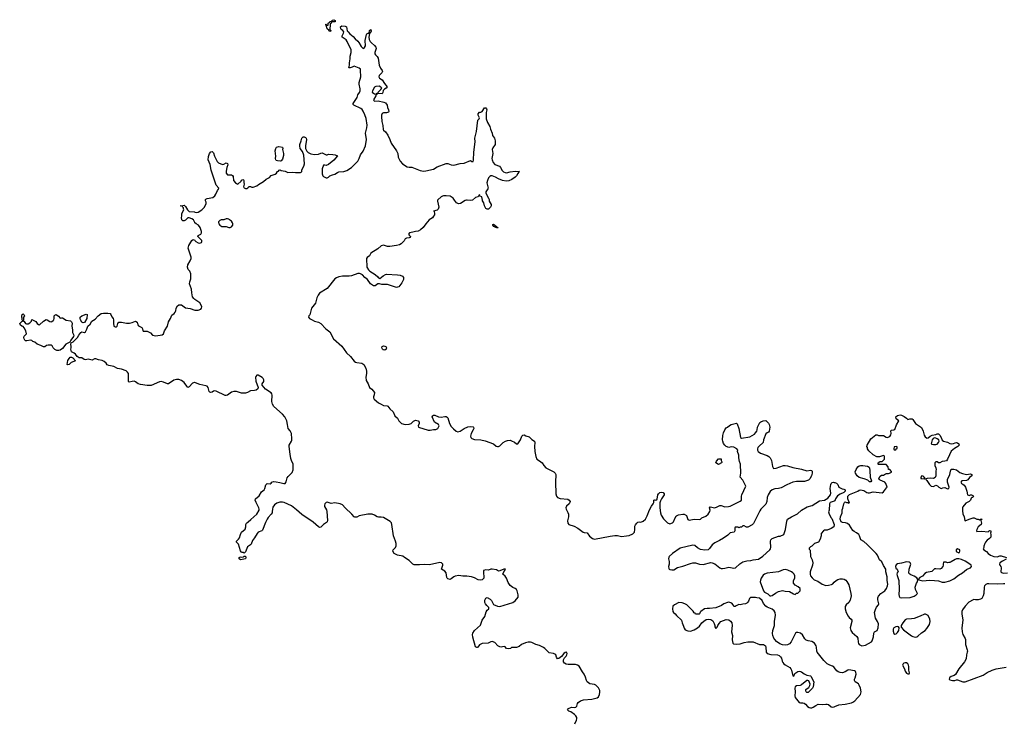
# Model space of a CAD drawing. Header units: inches. Extents: x 2348886 to 2418048, y 461862 to 594401.
# Tile 2 of 27: x 2377258 to 2392660, y 471851 to 482822. Entities that reach past the tile are written whole.
import ezdxf

# ---------------------------------------------------------------- set-up
doc = ezdxf.new("R2010")
doc.units = ezdxf.units.IN
doc.header["$MEASUREMENT"] = 0
for name, color, linetype in [('C3477', 7, 'Continuous'), ('C3487', 7, 'Continuous'), ('C3488', 7, 'Continuous'), ('C3497', 7, 'Continuous')]:
    doc.layers.add(name, color=color, linetype=linetype)

msp = doc.modelspace()

# ---------------------------------------------------------------- linework, layer by layer
at = {"layer": 'C3477', "color": 6, "elevation": 100}
for points in [[(2380000, 479648), (2379998, 479650), (2379977, 479690), (2379953, 479710), (2379910, 479722), (2379890, 479722), (2379870, 479709), (2379850, 479685), (2379830, 479675), (2379810, 479676), (2379793, 479690), (2379789, 479730), (2379795, 479750), (2379794, 479790), (2379824, 479850), (2379823, 479863), (2379819, 479879), (2379806, 479894), (2379806, 479906), (2379766, 479910), (2379810, 479914), (2379830, 479922), (2379850, 479902), (2379883, 479850), (2379910, 479822), (2379990, 479815), (2380000, 479813)], [(2380000, 478449), (2379982, 478462), (2379962, 478490), (2379949, 478550), (2379946, 478610), (2379913, 478690), (2379917, 478723), (2379934, 478770), (2379933, 478850), (2379919, 478890), (2379896, 478916), (2379883, 478950), (2379887, 478990), (2379926, 479050), (2379939, 479090), (2379939, 479110), (2379894, 479250), (2379903, 479290), (2379949, 479370), (2379970, 479385), (2379990, 479382), (2380000, 479368)], [(2380000, 477147), (2379990, 477149), (2379960, 477140), (2379910, 477081), (2379890, 477072), (2379870, 477090), (2379830, 477151), (2379790, 477180), (2379750, 477194), (2379710, 477194), (2379670, 477184), (2379588, 477128), (2379570, 477126), (2379510, 477155), (2379470, 477163), (2379443, 477157), (2379317, 477103), (2379250, 477103), (2379150, 477116), (2379110, 477127), (2379070, 477160), (2379050, 477167), (2379015, 477165), (2378970, 477156), (2378962, 477162), (2378958, 477178), (2378962, 477250), (2378958, 477290), (2378947, 477310), (2378922, 477330), (2378850, 477357), (2378790, 477367), (2378730, 477401), (2378650, 477412), (2378626, 477426), (2378610, 477453), (2378579, 477479), (2378550, 477491), (2378490, 477502), (2378450, 477521), (2378430, 477519), (2378390, 477498), (2378350, 477511), (2378330, 477513), (2378290, 477504), (2378268, 477508), (2378230, 477535), (2378190, 477535), (2378156, 477556), (2378130, 477593), (2378110, 477609), (2378067, 477627), (2378059, 477670), (2378065, 477690), (2378064, 477710), (2378056, 477750), (2378062, 477770), (2378094, 477786), (2378161, 477850), (2378184, 477890), (2378215, 477930), (2378230, 477939), (2378270, 477931), (2378290, 477942), (2378310, 477982), (2378324, 478030), (2378358, 478062), (2378389, 478110), (2378441, 478139), (2378483, 478190), (2378530, 478227), (2378570, 478235), (2378635, 478235), (2378671, 478230), (2378686, 478210), (2378697, 478177), (2378718, 478150), (2378725, 478130), (2378725, 478075), (2378732, 478032), (2378750, 478018), (2378770, 478018), (2378782, 478030), (2378794, 478070), (2378809, 478091), (2378849, 478091), (2378930, 478078), (2378978, 478078), (2379015, 478085), (2379070, 478107), (2379094, 478094), (2379108, 478048), (2379116, 478036), (2379167, 478007), (2379178, 477990), (2379183, 477963), (2379190, 477952), (2379250, 477954), (2379305, 477925), (2379338, 477890), (2379390, 477876), (2379486, 477894), (2379509, 477910), (2379524, 477956), (2379569, 478030), (2379584, 478096), (2379619, 478150), (2379640, 478200), (2379674, 478230), (2379689, 478250), (2379699, 478270), (2379707, 478313), (2379728, 478350), (2379750, 478361), (2379770, 478364), (2379790, 478361), (2379850, 478317), (2379927, 478307), (2380000, 478281)]]:
    msp.add_lwpolyline(points, dxfattribs=at)
for points in [[(2377366, 478066), (2377390, 478067), (2377419, 478080), (2377442, 478110), (2377450, 478132), (2377510, 478105), (2377531, 478071), (2377550, 478058), (2377570, 478052), (2377629, 478110), (2377670, 478135), (2377690, 478131), (2377730, 478105), (2377750, 478099), (2377759, 478101), (2377784, 478116), (2377794, 478130), (2377799, 478150), (2377798, 478190), (2377810, 478202), (2377830, 478211), (2377864, 478184), (2377890, 478154), (2377910, 478162), (2377930, 478159), (2377985, 478125), (2378052, 478112), (2378070, 478099), (2378078, 478078), (2378073, 478030), (2378084, 477970), (2378084, 477930), (2378103, 477890), (2378101, 477870), (2378056, 477810), (2378043, 477777), (2377979, 477750), (2377930, 477683), (2377890, 477653), (2377870, 477647), (2377839, 477650), (2377810, 477664), (2377784, 477690), (2377764, 477724), (2377750, 477734), (2377706, 477734), (2377675, 477725), (2377650, 477707), (2377630, 477704), (2377590, 477728), (2377530, 477746), (2377497, 477777), (2377464, 477790), (2377446, 477806), (2377429, 477809), (2377370, 477800), (2377350, 477802), (2377337, 477810), (2377327, 477830), (2377325, 477850), (2377330, 477871), (2377362, 477910), (2377355, 477955), (2377326, 478006), (2377310, 478022), (2377290, 478029), (2377270, 478044), (2377258, 478070), (2377290, 478102), (2377306, 478110), (2377298, 478130), (2377296, 478156), (2377289, 478170), (2377289, 478190), (2377298, 478210), (2377310, 478222), (2377322, 478210), (2377331, 478190), (2377318, 478170), (2377318, 478122), (2377314, 478110), (2377330, 478102), (2377351, 478071)], [(2378250, 478084), (2378230, 478090), (2378207, 478130), (2378202, 478150), (2378204, 478170), (2378230, 478190), (2378296, 478216), (2378311, 478211), (2378307, 478150), (2378270, 478089)], [(2378010, 477424), (2378002, 477430), (2378010, 477491), (2378030, 477526), (2378050, 477543), (2378070, 477543), (2378090, 477535), (2378131, 477490), (2378061, 477459), (2378030, 477429)]]:
    msp.add_lwpolyline(points, close=True, dxfattribs=at)
at = {"layer": 'C3487', "color": 6, "elevation": 100}
for points in [[(2380000, 479813), (2380030, 479807), (2380050, 479811), (2380109, 479850), (2380149, 479890), (2380174, 479946), (2380173, 479970), (2380165, 479990), (2380165, 480000)], [(2383796, 480000), (2383794, 479986), (2383812, 479890), (2383803, 479857), (2383790, 479845), (2383731, 479830), (2383741, 479821), (2383749, 479790), (2383745, 479770), (2383732, 479748), (2383714, 479726), (2383665, 479690), (2383610, 479630), (2383570, 479575), (2383530, 479535), (2383490, 479515), (2383451, 479509), (2383410, 479497), (2383354, 479490), (2383342, 479470), (2383350, 479454), (2383370, 479434), (2383364, 479416), (2383350, 479409), (2383310, 479404), (2383290, 479394), (2383270, 479362), (2383244, 479336), (2383223, 479317), (2383198, 479302), (2383154, 479290), (2383050, 479273), (2383010, 479274), (2382950, 479295), (2382910, 479285), (2382860, 479240), (2382753, 479170), (2382738, 479150), (2382730, 479129), (2382694, 479106), (2382683, 479090), (2382690, 478950), (2382712, 478910), (2382733, 478890), (2382818, 478838), (2382860, 478800), (2382870, 478786), (2382890, 478775), (2382943, 478817), (2382982, 478838), (2382998, 478842), (2383170, 478834), (2383210, 478825), (2383247, 478810), (2383264, 478790), (2383261, 478759), (2383235, 478705), (2383190, 478646), (2383170, 478637), (2383150, 478635), (2383010, 478681), (2382923, 478683), (2382888, 478692), (2382862, 478690), (2382820, 478660), (2382790, 478659), (2382744, 478690), (2382697, 478757), (2382658, 478790), (2382621, 478830), (2382590, 478850), (2382573, 478853), (2382550, 478851), (2382450, 478818), (2382410, 478810), (2382310, 478809), (2382250, 478799), (2382214, 478786), (2382190, 478770), (2382070, 478618), (2381950, 478547), (2381926, 478514), (2381905, 478475), (2381883, 478390), (2381823, 478310), (2381795, 478205), (2381782, 478190), (2381774, 478170), (2381794, 478150), (2381832, 478130), (2381872, 478110), (2381933, 478093), (2381970, 478071), (2382046, 477986), (2382110, 477939), (2382169, 477829), (2382295, 477715), (2382370, 477611), (2382434, 477554), (2382490, 477481), (2382510, 477468), (2382530, 477462), (2382610, 477451), (2382641, 477430), (2382672, 477372), (2382685, 477325), (2382685, 477290), (2382675, 477230), (2382680, 477180), (2382708, 477130), (2382732, 477072), (2382765, 477045), (2382807, 476990), (2382804, 476956), (2382794, 476926), (2382794, 476910), (2382804, 476890), (2382873, 476830), (2382910, 476809), (2382950, 476790), (2383004, 476784), (2383018, 476778), (2383050, 476735), (2383098, 476690), (2383126, 476630), (2383166, 476590), (2383190, 476548), (2383230, 476510), (2383290, 476493), (2383350, 476496), (2383384, 476510), (2383416, 476544), (2383450, 476559), (2383470, 476557), (2383491, 476550), (2383507, 476530), (2383507, 476510), (2383491, 476470), (2383494, 476450), (2383650, 476404), (2383677, 476403), (2383730, 476415), (2383770, 476416), (2383798, 476430), (2383818, 476470), (2383809, 476490), (2383747, 476527), (2383709, 476610), (2383719, 476630), (2383730, 476639), (2383750, 476637), (2383810, 476614), (2383850, 476606), (2383910, 476617), (2383930, 476615), (2383947, 476607), (2383956, 476596), (2383982, 476510), (2384010, 476463), (2384042, 476422), (2384087, 476387), (2384110, 476379), (2384150, 476388), (2384210, 476430), (2384270, 476456), (2384310, 476463), (2384350, 476456), (2384356, 476450), (2384361, 476430), (2384353, 476407), (2384321, 476350), (2384311, 476310), (2384316, 476290), (2384330, 476271), (2384370, 476259), (2384470, 476253), (2384539, 476239), (2384670, 476191), (2384710, 476152), (2384730, 476146), (2384750, 476146), (2384770, 476156), (2384822, 476210), (2384855, 476230), (2384890, 476242), (2384930, 476245), (2384950, 476239), (2384996, 476216), (2385030, 476191), (2385050, 476192), (2385090, 476251), (2385113, 476307), (2385130, 476325), (2385150, 476332), (2385175, 476315), (2385230, 476298), (2385270, 476258), (2385311, 476230), (2385318, 476210), (2385310, 476150), (2385318, 476070), (2385332, 475990), (2385350, 475951), (2385372, 475932), (2385411, 475910), (2385430, 475890), (2385456, 475850), (2385490, 475816), (2385613, 475750), (2385636, 475730), (2385646, 475710), (2385637, 475590), (2385646, 475406), (2385653, 475370), (2385670, 475348), (2385710, 475334), (2385830, 475322), (2385855, 475310), (2385867, 475290), (2385866, 475270), (2385851, 475250), (2385810, 475213), (2385802, 475190), (2385805, 475170), (2385834, 475114), (2385842, 475090), (2385841, 475050), (2385828, 474988), (2385831, 474950), (2385850, 474928), (2385930, 474901), (2385990, 474870), (2386070, 474810), (2386090, 474802), (2386136, 474796), (2386170, 474744), (2386218, 474710), (2386250, 474699), (2386494, 474746), (2386570, 474755), (2386610, 474754), (2386670, 474742), (2386750, 474749), (2386790, 474758), (2386850, 474780), (2386876, 474810), (2386881, 474850), (2386879, 474901), (2386890, 474925), (2386910, 474951), (2386930, 474965), (2386950, 474971), (2386975, 474965), (2387010, 474978), (2387049, 475010), (2387076, 475064), (2387110, 475159), (2387143, 475217), (2387169, 475251), (2387176, 475270), (2387178, 475310), (2387190, 475316), (2387210, 475311), (2387230, 475322), (2387242, 475390), (2387250, 475406), (2387270, 475428), (2387290, 475436), (2387325, 475430), (2387341, 475410), (2387339, 475390), (2387299, 475330), (2387282, 475298), (2387273, 475267), (2387271, 475190), (2387281, 475110), (2387294, 475074), (2387330, 475018), (2387390, 474952), (2387430, 474938), (2387470, 474952), (2387488, 474970), (2387509, 475030), (2387525, 475055), (2387534, 475066), (2387563, 475077), (2387630, 475091), (2387652, 475090), (2387687, 475067), (2387708, 475008), (2387730, 474997), (2387810, 475010), (2387890, 475004), (2387910, 475013), (2387930, 475030), (2387990, 475059), (2388030, 475090), (2388056, 475130), (2388060, 475150), (2388049, 475190), (2388058, 475202), (2388130, 475191), (2388170, 475203), (2388210, 475226), (2388230, 475226), (2388290, 475207), (2388346, 475210), (2388370, 475216), (2388436, 475244), (2388529, 475291), (2388548, 475310), (2388549, 475369), (2388554, 475390), (2388615, 475530), (2388609, 475550), (2388570, 475622), (2388529, 475670), (2388537, 475730), (2388533, 475870), (2388516, 475916), (2388505, 475970), (2388509, 476010), (2388488, 476070), (2388494, 476090), (2388478, 476110), (2388430, 476137), (2388390, 476145), (2388350, 476134), (2388310, 476149), (2388289, 476170), (2388270, 476195), (2388257, 476230), (2388254, 476250), (2388259, 476320), (2388270, 476362), (2388290, 476410), (2388310, 476438), (2388332, 476448), (2388364, 476476), (2388390, 476490), (2388470, 476515), (2388482, 476502), (2388507, 476427), (2388532, 476290), (2388550, 476278), (2388680, 476300), (2388750, 476339), (2388770, 476361), (2388790, 476390), (2388796, 476410), (2388799, 476450), (2388836, 476524), (2388850, 476536), (2388890, 476551), (2388932, 476552), (2388971, 476511), (2388982, 476490), (2388991, 476450), (2388982, 476390), (2388972, 476370), (2388950, 476362), (2388930, 476348), (2388891, 476251), (2388886, 476210), (2388826, 476154), (2388807, 476130), (2388797, 476110), (2388797, 476090), (2388810, 476070), (2388845, 476045), (2388950, 476006), (2388977, 475990), (2388999, 475970), (2389020, 475930), (2389034, 475834), (2389050, 475805), (2389091, 475811), (2389207, 475853), (2389230, 475853), (2389270, 475848), (2389350, 475819), (2389490, 475796), (2389570, 475767), (2389630, 475778), (2389650, 475772), (2389656, 475756), (2389656, 475730), (2389646, 475690), (2389620, 475640), (2389599, 475621), (2389537, 475603), (2389410, 475599), (2389350, 475590), (2389256, 475550), (2389170, 475501), (2389130, 475490), (2389070, 475484), (2389028, 475472), (2388998, 475442), (2388967, 475390), (2388951, 475350), (2388945, 475290), (2388932, 475248), (2388852, 475168), (2388836, 475144), (2388735, 474945), (2388717, 474923), (2388650, 474888), (2388628, 474888), (2388590, 474906), (2388570, 474906), (2388550, 474886), (2388530, 474886), (2388510, 474878), (2388490, 474888), (2388450, 474886), (2388445, 474870), (2388445, 474830), (2388432, 474810), (2388370, 474797), (2388336, 474764), (2388267, 474713), (2388204, 474676), (2388130, 474642), (2388092, 474608), (2388048, 474552), (2388026, 474534), (2387973, 474527), (2387910, 474538), (2387863, 474563), (2387819, 474599), (2387790, 474607), (2387590, 474557), (2387470, 474476), (2387419, 474430), (2387410, 474415), (2387408, 474390), (2387419, 474350), (2387417, 474310), (2387408, 474270), (2387410, 474242), (2387416, 474230), (2387430, 474222), (2387458, 474218), (2387490, 474219), (2387550, 474256), (2387630, 474275), (2387750, 474318), (2387790, 474328), (2387830, 474331), (2387892, 474310), (2387950, 474304), (2388070, 474333), (2388092, 474330), (2388130, 474314), (2388210, 474251), (2388230, 474241), (2388250, 474238), (2388290, 474243), (2388350, 474261), (2388430, 474245), (2388454, 474250), (2388525, 474315), (2388570, 474343), (2388590, 474351), (2388630, 474362), (2388697, 474363), (2388730, 474375), (2388813, 474387), (2388885, 474435), (2388994, 474530), (2389005, 474550), (2389009, 474570), (2389002, 474670), (2389009, 474690), (2389028, 474710), (2389130, 474745), (2389155, 474745), (2389209, 474771), (2389238, 474850), (2389259, 474981), (2389270, 475011), (2389329, 475050), (2389425, 475095), (2389490, 475151), (2389576, 475204), (2389655, 475225), (2389770, 475296), (2389850, 475311), (2389901, 475339), (2389942, 475390), (2389944, 475416), (2389936, 475490), (2389946, 475554), (2389952, 475568), (2389970, 475583), (2389990, 475588), (2390000, 475586)], [(2384248, 480000), (2384227, 479993), (2384153, 479950), (2384130, 479945), (2384110, 479947), (2384090, 479959), (2384060, 480000)], [(2384341, 480000), (2384340, 480000), (2384310, 479995), (2384256, 480000)], [(2384603, 480000), (2384604, 479984), (2384631, 479930), (2384631, 479910), (2384621, 479890), (2384590, 479861), (2384570, 479859), (2384550, 479870), (2384530, 479909), (2384517, 479957), (2384497, 479990), (2384496, 480000)], [(2380000, 479368), (2380012, 479352), (2380050, 479331), (2380073, 479327), (2380100, 479340), (2380108, 479350), (2380106, 479370), (2380046, 479430), (2380048, 479450), (2380094, 479466), (2380102, 479490), (2380101, 479510), (2380079, 479570), (2380055, 479610), (2380018, 479630), (2380000, 479648)], [(2380000, 478281), (2380010, 478278), (2380050, 478281), (2380090, 478298), (2380102, 478310), (2380109, 478330), (2380104, 478350), (2380074, 478395), (2380000, 478449)], [(2385940, 471810), (2385970, 471870), (2385975, 471890), (2385972, 471912), (2385958, 471938), (2385939, 471959), (2385879, 471999), (2385848, 472010), (2385838, 472018), (2385829, 472030), (2385844, 472050), (2385890, 472071), (2385930, 472064), (2385958, 472070), (2385973, 472087), (2385982, 472130), (2385993, 472147), (2386030, 472170), (2386076, 472184), (2386210, 472195), (2386290, 472219), (2386310, 472236), (2386329, 472271), (2386334, 472306), (2386333, 472330), (2386310, 472376), (2386270, 472416), (2386250, 472427), (2386179, 472439), (2386135, 472470), (2386123, 472490), (2386110, 472541), (2386090, 472590), (2386062, 472622), (2386010, 472713), (2385982, 472730), (2385950, 472739), (2385838, 472738), (2385804, 472744), (2385778, 472758), (2385763, 472783), (2385763, 472810), (2385779, 472841), (2385806, 472870), (2385816, 472890), (2385821, 472910), (2385813, 472933), (2385790, 472926), (2385770, 472913), (2385734, 472866), (2385713, 472847), (2385690, 472832), (2385670, 472830), (2385654, 472854), (2385645, 472890), (2385630, 472902), (2385610, 472911), (2385543, 472923), (2385520, 472940), (2385474, 472990), (2385450, 473006), (2385390, 473034), (2385331, 473051), (2385270, 473085), (2385250, 473090), (2385210, 473087), (2385170, 473077), (2385110, 473050), (2385070, 473022), (2385030, 473005), (2384953, 473007), (2384934, 472990), (2384897, 472983), (2384875, 472990), (2384850, 473015), (2384839, 473019), (2384810, 473017), (2384790, 473009), (2384770, 473013), (2384739, 473030), (2384690, 473084), (2384650, 473099), (2384630, 473096), (2384588, 473072), (2384490, 473069), (2384450, 473049), (2384423, 473010), (2384415, 473005), (2384410, 473003), (2384390, 473016), (2384345, 473165), (2384340, 473210), (2384344, 473230), (2384370, 473270), (2384464, 473356), (2384493, 473430), (2384533, 473490), (2384556, 473564), (2384572, 473588), (2384597, 473610), (2384597, 473630), (2384563, 473663), (2384542, 473690), (2384534, 473710), (2384535, 473745), (2384550, 473778), (2384570, 473786), (2384620, 473760), (2384639, 473739), (2384670, 473678), (2384731, 473651), (2384768, 473648), (2384970, 473707), (2385010, 473736), (2385054, 473790), (2385056, 473830), (2385041, 473890), (2385030, 473914), (2385010, 473929), (2384970, 473942), (2384932, 473972), (2384899, 474019), (2384873, 474090), (2384850, 474119), (2384814, 474150), (2384833, 474190), (2384849, 474210), (2384855, 474230), (2384852, 474232), (2384830, 474229), (2384770, 474202), (2384750, 474199), (2384718, 474218), (2384651, 474229), (2384630, 474229), (2384590, 474214), (2384550, 474217), (2384514, 474210), (2384511, 474170), (2384521, 474110), (2384518, 474090), (2384495, 474065), (2384470, 474058), (2384430, 474062), (2384375, 474095), (2384328, 474110), (2384250, 474122), (2384190, 474118), (2384130, 474130), (2384070, 474120), (2384050, 474112), (2384010, 474079), (2383990, 474070), (2383957, 474077), (2383947, 474087), (2383941, 474101), (2383930, 474174), (2383910, 474197), (2383858, 474230), (2383879, 474290), (2383879, 474310), (2383858, 474330), (2383830, 474332), (2383670, 474297), (2383590, 474302), (2383510, 474295), (2383430, 474297), (2383407, 474307), (2383350, 474365), (2383275, 474410), (2383250, 474434), (2383170, 474451), (2383128, 474468), (2383117, 474477), (2383094, 474510), (2383102, 474530), (2383136, 474570), (2383145, 474595), (2383147, 474630), (2383138, 474670), (2383104, 474750), (2383080, 474930), (2383072, 474952), (2383053, 474973), (2382950, 475036), (2382910, 475045), (2382870, 475044), (2382850, 475048), (2382810, 475076), (2382770, 475092), (2382705, 475090), (2382570, 475062), (2382530, 475045), (2382503, 475043), (2382490, 475049), (2382454, 475090), (2382349, 475189), (2382310, 475235), (2382270, 475252), (2382190, 475269), (2382130, 475257), (2382070, 475276), (2382050, 475273), (2382031, 475250), (2382026, 475230), (2382028, 475210), (2382055, 475155), (2382061, 475130), (2382072, 474990), (2382067, 474970), (2382059, 474961), (2382012, 474930), (2381970, 474888), (2381950, 474881), (2381930, 474891), (2381850, 474966), (2381670, 475083), (2381590, 475160), (2381510, 475219), (2381394, 475274), (2381370, 475280), (2381325, 475275), (2381279, 475261), (2381245, 475235), (2381220, 475200), (2381211, 475170), (2381210, 475130), (2381205, 475110), (2381192, 475088), (2381144, 475036), (2381130, 475010), (2381102, 474958), (2381058, 474842), (2381044, 474830), (2380991, 474809), (2380972, 474790), (2380930, 474718), (2380900, 474680), (2380880, 474620), (2380871, 474609), (2380823, 474577), (2380790, 474499), (2380770, 474478), (2380753, 474493), (2380730, 474493), (2380721, 474501), (2380710, 474514), (2380683, 474623), (2380649, 474650), (2380649, 474670), (2380682, 474698), (2380699, 474721), (2380712, 474770), (2380730, 474810), (2380784, 474856), (2380795, 474890), (2380795, 474930), (2380808, 474950), (2380830, 474972), (2380876, 475004), (2380920, 475050), (2380967, 475090), (2381003, 475150), (2381005, 475170), (2381001, 475190), (2380956, 475270), (2380939, 475310), (2380945, 475330), (2381003, 475377), (2381042, 475438), (2381081, 475470), (2381091, 475489), (2381110, 475551), (2381130, 475567), (2381176, 475564), (2381190, 475572), (2381202, 475590), (2381230, 475599), (2381270, 475598), (2381327, 475587), (2381390, 475568), (2381410, 475571), (2381427, 475593), (2381444, 475656), (2381460, 475680), (2381521, 475739), (2381536, 475784), (2381538, 475870), (2381510, 475930), (2381502, 475962), (2381488, 476028), (2381472, 476150), (2381472, 476170), (2381510, 476230), (2381513, 476247), (2381516, 476270), (2381510, 476350), (2381490, 476393), (2381456, 476430), (2381449, 476490), (2381435, 476550), (2381429, 476570), (2381407, 476610), (2381370, 476656), (2381236, 476776), (2381214, 476810), (2381203, 476850), (2381205, 476950), (2381201, 476970), (2381190, 476989), (2381102, 477042), (2381049, 477109), (2381049, 477130), (2381075, 477165), (2381079, 477190), (2381069, 477210), (2381050, 477226), (2380990, 477261), (2380970, 477263), (2380950, 477242), (2380946, 477230), (2380950, 477172), (2380986, 477070), (2380981, 477050), (2380958, 477030), (2380930, 477022), (2380870, 477016), (2380823, 476990), (2380790, 476981), (2380730, 476982), (2380650, 477007), (2380610, 477008), (2380570, 476995), (2380510, 476951), (2380490, 476944), (2380470, 476948), (2380330, 477015), (2380310, 477017), (2380290, 477013), (2380270, 476998), (2380249, 476990), (2380230, 477000), (2380223, 477010), (2380207, 477070), (2380191, 477092), (2380170, 477099), (2380076, 477116), (2380010, 477145), (2380000, 477147)], [(2390000, 475294), (2389934, 475270), (2389925, 475250), (2389918, 475150), (2389912, 475128), (2389923, 475090), (2389951, 475030), (2389960, 475020), (2389998, 474930), (2389992, 474890), (2389954, 474866), (2389890, 474842), (2389850, 474838), (2389834, 474830), (2389794, 474790), (2389793, 474753), (2389780, 474700), (2389752, 474650), (2389690, 474629), (2389650, 474589), (2389630, 474578), (2389610, 474558), (2389610, 474545), (2389625, 474525), (2389629, 474430), (2389654, 474374), (2389663, 474330), (2389659, 474290), (2389625, 474190), (2389625, 474145), (2389630, 474125), (2389654, 474094), (2389685, 474065), (2389741, 474041), (2389810, 473995), (2389870, 473976), (2389910, 473978), (2389957, 473990), (2389977, 474003), (2390000, 474024)], [(2390000, 472694), (2389997, 472697), (2389974, 472713), (2389930, 472730), (2389891, 472751), (2389839, 472799), (2389734, 472930), (2389726, 472950), (2389724, 473010), (2389719, 473030), (2389692, 473072), (2389650, 473100), (2389590, 473110), (2389561, 473121), (2389542, 473142), (2389504, 473204), (2389470, 473227), (2389430, 473240), (2389410, 473239), (2389393, 473227), (2389327, 473093), (2389298, 473062), (2389270, 473045), (2389230, 473039), (2389190, 473046), (2389150, 473064), (2389099, 473099), (2389068, 473128), (2389054, 473150), (2389040, 473190), (2389034, 473226), (2389041, 473270), (2389065, 473350), (2389064, 473410), (2389083, 473510), (2389074, 473554), (2389059, 473579), (2389030, 473606), (2388950, 473638), (2388931, 473651), (2388895, 473695), (2388870, 473742), (2388830, 473778), (2388790, 473782), (2388769, 473789), (2388690, 473788), (2388672, 473770), (2388658, 473730), (2388645, 473710), (2388630, 473699), (2388610, 473689), (2388570, 473681), (2388530, 473674), (2388505, 473675), (2388464, 473656), (2388450, 473646), (2388430, 473646), (2388418, 473670), (2388396, 473696), (2388366, 473710), (2388350, 473713), (2388330, 473709), (2388274, 473686), (2388236, 473664), (2388150, 473625), (2388050, 473616), (2388010, 473617), (2387971, 473609), (2387914, 473570), (2387904, 473556), (2387894, 473530), (2387887, 473527), (2387830, 473526), (2387822, 473542), (2387810, 473546), (2387795, 473575), (2387695, 473670), (2387662, 473690), (2387623, 473703), (2387570, 473709), (2387501, 473670), (2387476, 473650), (2387468, 473610), (2387475, 473570), (2387487, 473550), (2387510, 473530), (2387530, 473504), (2387611, 473431), (2387619, 473390), (2387641, 473341), (2387650, 473305), (2387670, 473279), (2387710, 473264), (2387750, 473261), (2387810, 473279), (2387859, 473310), (2387890, 473339), (2387930, 473390), (2387961, 473419), (2387998, 473442), (2388030, 473450), (2388070, 473442), (2388100, 473420), (2388122, 473382), (2388131, 473349), (2388131, 473330), (2388150, 473302), (2388170, 473322), (2388179, 473350), (2388198, 473382), (2388228, 473412), (2388310, 473442), (2388350, 473438), (2388379, 473419), (2388397, 473390), (2388401, 473350), (2388391, 473250), (2388406, 473190), (2388405, 473125), (2388412, 473072), (2388422, 473062), (2388470, 473056), (2388530, 473061), (2388590, 473083), (2388646, 473094), (2388690, 473095), (2388731, 473091), (2388830, 473053), (2388891, 473050), (2388910, 473042), (2388922, 473030), (2388930, 473010), (2388936, 472930), (2388953, 472913), (2389010, 472896), (2389110, 472890), (2389138, 472878), (2389161, 472861), (2389176, 472836), (2389186, 472790), (2389195, 472770), (2389210, 472751), (2389232, 472732), (2389305, 472690), (2389322, 472670), (2389332, 472650), (2389350, 472562), (2389370, 472554), (2389384, 472596), (2389399, 472610), (2389430, 472628), (2389450, 472633), (2389470, 472630), (2389490, 472622), (2389530, 472592), (2389570, 472570), (2389630, 472561), (2389641, 472550), (2389662, 472502), (2389682, 472470), (2389671, 472390), (2389662, 472370), (2389605, 472310), (2389590, 472301), (2389570, 472301), (2389559, 472310), (2389554, 472330), (2389558, 472350), (2389575, 472365), (2389602, 472378), (2389618, 472410), (2389622, 472430), (2389602, 472482), (2389589, 472489), (2389570, 472489), (2389490, 472419), (2389468, 472412), (2389410, 472405), (2389391, 472390), (2389385, 472370), (2389389, 472310), (2389383, 472250), (2389390, 472223), (2389450, 472147), (2389470, 472137), (2389510, 472142), (2389530, 472136), (2389550, 472121), (2389583, 472083), (2389610, 472064), (2389630, 472060), (2389650, 472063), (2389670, 472070), (2389710, 472099), (2389750, 472119), (2389810, 472113), (2389870, 472120), (2389890, 472119), (2389911, 472112), (2389950, 472079), (2389971, 472071), (2390000, 472079)]]:
    msp.add_lwpolyline(points, dxfattribs=at)
for points in [[(2380510, 479709), (2380490, 479709), (2380450, 479694), (2380410, 479693), (2380390, 479684), (2380370, 479659), (2380367, 479650), (2380372, 479630), (2380389, 479610), (2380422, 479590), (2380490, 479586), (2380530, 479575), (2380550, 479575), (2380570, 479583), (2380591, 479610), (2380593, 479630), (2380586, 479646), (2380570, 479669), (2380538, 479690), (2380530, 479701)], [(2384730, 479564), (2384708, 479570), (2384675, 479590), (2384659, 479610), (2384660, 479620), (2384670, 479625), (2384718, 479590), (2384721, 479581), (2384738, 479570)], [(2382970, 477656), (2382950, 477657), (2382942, 477662), (2382931, 477670), (2382924, 477690), (2382930, 477710), (2382950, 477721), (2382970, 477718), (2382984, 477710), (2382995, 477690), (2382990, 477670)], [(2388190, 475869), (2388148, 475890), (2388160, 475920), (2388190, 475954), (2388230, 475954), (2388232, 475930), (2388242, 475910), (2388240, 475900), (2388234, 475890)], [(2380710, 474375), (2380690, 474389), (2380689, 474410), (2380710, 474422), (2380730, 474418), (2380757, 474423), (2380770, 474432), (2380790, 474431), (2380795, 474410), (2380790, 474390)], [(2389230, 474223), (2389203, 474217), (2389130, 474189), (2388950, 474165), (2388910, 474152), (2388890, 474136), (2388859, 474090), (2388844, 474056), (2388841, 474030), (2388891, 473891), (2388911, 473871), (2388963, 473843), (2388990, 473812), (2389010, 473811), (2389030, 473818), (2389083, 473857), (2389130, 473882), (2389190, 473897), (2389233, 473887), (2389300, 473880), (2389364, 473844), (2389390, 473834), (2389410, 473854), (2389430, 473854), (2389466, 473890), (2389466, 473930), (2389436, 473956), (2389390, 473978), (2389362, 474010), (2389364, 474050), (2389384, 474090), (2389383, 474123), (2389375, 474150), (2389350, 474175), (2389329, 474189), (2389272, 474212)]]:
    msp.add_lwpolyline(points, close=True, dxfattribs=at)
at = {"layer": 'C3488', "color": 6, "elevation": 100}
for points in [[(2380165, 480000), (2380165, 480010), (2380170, 480016), (2380192, 480028), (2380277, 480043), (2380309, 480070), (2380326, 480094), (2380353, 480150), (2380369, 480170), (2380372, 480190), (2380333, 480233), (2380324, 480250), (2380253, 480470), (2380237, 480557), (2380207, 480630), (2380210, 480682), (2380229, 480731), (2380250, 480754), (2380270, 480762), (2380290, 480742), (2380306, 480690), (2380346, 480606), (2380366, 480586), (2380430, 480560), (2380450, 480563), (2380490, 480582), (2380510, 480571), (2380512, 480550), (2380498, 480510), (2380488, 480452), (2380490, 480422), (2380510, 480396), (2380570, 480395), (2380586, 480386), (2380598, 480370), (2380602, 480310), (2380632, 480270), (2380650, 480258), (2380670, 480252), (2380722, 480298), (2380730, 480312), (2380750, 480322), (2380757, 480317), (2380762, 480310), (2380764, 480276), (2380771, 480250), (2380761, 480210), (2380763, 480203), (2380770, 480192), (2380790, 480185), (2380810, 480185), (2380829, 480191), (2380850, 480212), (2380870, 480212), (2380890, 480202), (2380910, 480202), (2380970, 480223), (2380996, 480244), (2381074, 480290), (2381113, 480327), (2381167, 480353), (2381192, 480388), (2381256, 480404), (2381276, 480424), (2381290, 480446), (2381305, 480455), (2381318, 480470), (2381330, 480475), (2381350, 480462), (2381410, 480451), (2381450, 480435), (2381530, 480437), (2381571, 480431), (2381610, 480434), (2381649, 480431), (2381662, 480438), (2381669, 480450), (2381669, 480470), (2381676, 480484), (2381705, 480530), (2381715, 480570), (2381704, 480704), (2381682, 480762), (2381648, 480808), (2381640, 480850), (2381641, 480870), (2381662, 480930), (2381670, 480970), (2381690, 480990), (2381710, 480990), (2381730, 480979), (2381739, 480970), (2381747, 480950), (2381728, 480850), (2381727, 480810), (2381748, 480768), (2381770, 480745), (2381810, 480726), (2381870, 480715), (2381930, 480721), (2381970, 480736), (2381990, 480739), (2382050, 480711), (2382070, 480711), (2382090, 480717), (2382156, 480716), (2382194, 480710), (2382231, 480691), (2382170, 480624), (2382090, 480559), (2382050, 480542), (2382030, 480548), (2382010, 480546), (2381991, 480490), (2381991, 480410), (2382002, 480382), (2382012, 480370), (2382050, 480351), (2382070, 480351), (2382090, 480358), (2382110, 480378), (2382150, 480398), (2382190, 480406), (2382227, 480433), (2382250, 480443), (2382330, 480447), (2382377, 480463), (2382450, 480511), (2382545, 480610), (2382569, 480650), (2382587, 480710), (2382630, 480767), (2382670, 480850), (2382685, 480950), (2382667, 481050), (2382688, 481132), (2382691, 481171), (2382676, 481276), (2382656, 481336), (2382632, 481392), (2382616, 481416), (2382596, 481435), (2382485, 481485), (2382475, 481495), (2382474, 481510), (2382535, 481605), (2382550, 481645), (2382575, 481685), (2382583, 481710), (2382583, 481743), (2382568, 481812), (2382570, 481838), (2382593, 481927), (2382591, 482031), (2382587, 482050), (2382570, 482065), (2382490, 482093), (2382458, 482082), (2382430, 482067), (2382409, 482070), (2382419, 482110), (2382418, 482150), (2382430, 482210), (2382430, 482254), (2382441, 482310), (2382441, 482350), (2382383, 482483), (2382365, 482505), (2382301, 482550), (2382301, 482570), (2382325, 482610), (2382329, 482630), (2382315, 482655), (2382286, 482670), (2382280, 482680), (2382278, 482710), (2382295, 482725), (2382350, 482721), (2382370, 482710), (2382381, 482650), (2382394, 482630), (2382421, 482601), (2382477, 482557), (2382504, 482524), (2382547, 482487), (2382565, 482465), (2382601, 482401), (2382630, 482372), (2382652, 482388), (2382665, 482415), (2382664, 482496), (2382683, 482590), (2382690, 482601), (2382710, 482611), (2382727, 482613), (2382730, 482654), (2382751, 482671), (2382755, 482645), (2382750, 482626), (2382738, 482622), (2382732, 482608), (2382721, 482550), (2382726, 482510), (2382740, 482480), (2382759, 482459), (2382810, 482421), (2382830, 482391), (2382832, 482370), (2382812, 482310), (2382813, 482290), (2382822, 482270), (2382850, 482247), (2382863, 482223), (2382880, 482110), (2382903, 482063), (2382926, 482030), (2382932, 482010), (2382921, 481990), (2382879, 481950), (2382876, 481930), (2382889, 481909), (2382930, 481881), (2382963, 481823), (2383005, 481770), (2382991, 481750), (2382963, 481737), (2382943, 481717), (2382938, 481682), (2382930, 481664), (2382870, 481667), (2382855, 481665), (2382850, 481658), (2382840, 481660), (2382842, 481670), (2382860, 481680), (2382865, 481690), (2382909, 481730), (2382921, 481750), (2382909, 481769), (2382881, 481781), (2382830, 481777), (2382810, 481766), (2382776, 481710), (2382771, 481690), (2382790, 481671), (2382810, 481662), (2382840, 481660), (2382842, 481650), (2382835, 481645), (2382831, 481630), (2382791, 481570), (2382796, 481556), (2382808, 481548), (2382866, 481554), (2382956, 481535), (2382980, 481520), (2383006, 481486), (2383013, 481450), (2383028, 481410), (2383031, 481389), (2383026, 481374), (2382996, 481364), (2382950, 481365), (2382930, 481354), (2382919, 481330), (2382916, 481310), (2382922, 481230), (2382941, 481170), (2382945, 481105), (2382950, 481092), (2382981, 481070), (2383019, 481019), (2383050, 480951), (2383069, 480889), (2383151, 480770), (2383171, 480730), (2383181, 480670), (2383211, 480610), (2383245, 480570), (2383321, 480521), (2383350, 480516), (2383390, 480517), (2383523, 480463), (2383576, 480456), (2383610, 480460), (2383730, 480487), (2383790, 480520), (2383930, 480573), (2383955, 480575), (2384010, 480550), (2384050, 480545), (2384150, 480575), (2384210, 480581), (2384310, 480619), (2384330, 480607), (2384350, 480606), (2384355, 480625), (2384360, 480750), (2384385, 480910), (2384377, 480970), (2384405, 481075), (2384427, 481250), (2384430, 481258), (2384448, 481272), (2384449, 481290), (2384430, 481328), (2384430, 481350), (2384450, 481375), (2384470, 481375), (2384492, 481388), (2384530, 481442), (2384550, 481442), (2384562, 481430), (2384566, 481410), (2384556, 481370), (2384553, 481270), (2384574, 481214), (2384613, 481150), (2384622, 481110), (2384648, 481050), (2384656, 481010), (2384684, 480970), (2384695, 480930), (2384697, 480870), (2384661, 480819), (2384651, 480790), (2384658, 480730), (2384646, 480650), (2384648, 480630), (2384662, 480590), (2384690, 480560), (2384761, 480530), (2384778, 480510), (2384803, 480463), (2384825, 480445), (2384850, 480432), (2384872, 480428), (2384930, 480445), (2385010, 480452), (2385074, 480450), (2385062, 480438), (2385062, 480430), (2385050, 480418), (2385030, 480382), (2385010, 480362), (2384959, 480321), (2384910, 480300), (2384870, 480296), (2384810, 480307), (2384750, 480334), (2384702, 480362), (2384650, 480379), (2384630, 480378), (2384611, 480370), (2384591, 480350), (2384574, 480306), (2384568, 480270), (2384584, 480190), (2384583, 480177), (2384551, 480130), (2384551, 480110), (2384593, 480030), (2384602, 480010), (2384603, 480000)], [(2384060, 480000), (2384038, 480030), (2384010, 480052), (2383990, 480060), (2383930, 480070), (2383890, 480067), (2383870, 480061), (2383851, 480050), (2383797, 480003), (2383796, 480000)], [(2384256, 480000), (2384250, 480001), (2384248, 480000)], [(2384496, 480000), (2384489, 480050), (2384463, 480063), (2384453, 480073), (2384450, 480086), (2384437, 480063), (2384426, 480054), (2384390, 480044), (2384341, 480000)]]:
    msp.add_lwpolyline(points, dxfattribs=at)
for points in [[(2382110, 482638), (2382096, 482656), (2382070, 482678), (2382058, 482718), (2382050, 482726), (2382046, 482750), (2382053, 482753), (2382058, 482738), (2382070, 482734), (2382082, 482738), (2382086, 482770), (2382102, 482778), (2382110, 482794), (2382142, 482798), (2382147, 482813), (2382170, 482822), (2382192, 482810), (2382194, 482790), (2382153, 482787), (2382138, 482782), (2382130, 482766), (2382118, 482762), (2382113, 482747), (2382112, 482670), (2382132, 482650), (2382130, 482646)], [(2381330, 480609), (2381290, 480613), (2381270, 480621), (2381263, 480630), (2381258, 480650), (2381265, 480690), (2381256, 480770), (2381264, 480810), (2381275, 480830), (2381310, 480840), (2381370, 480830), (2381374, 480810), (2381371, 480790), (2381373, 480770), (2381386, 480730), (2381384, 480696), (2381370, 480642), (2381350, 480614)]]:
    msp.add_lwpolyline(points, close=True, dxfattribs=at)
at = {"layer": 'C3497', "color": 6, "elevation": 100}
for points in [[(2390000, 474024), (2390028, 474052), (2390054, 474066), (2390090, 474078), (2390130, 474080), (2390155, 474075), (2390180, 474060), (2390199, 474039), (2390227, 473987), (2390262, 473850), (2390265, 473815), (2390250, 473744), (2390228, 473710), (2390187, 473673), (2390173, 473647), (2390169, 473610), (2390187, 473550), (2390217, 473497), (2390233, 473473), (2390267, 473447), (2390274, 473434), (2390273, 473410), (2390250, 473310), (2390258, 473270), (2390282, 473242), (2390355, 473175), (2390367, 473150), (2390372, 473090), (2390379, 473070), (2390390, 473053), (2390430, 473031), (2390490, 473039), (2390585, 473095), (2390595, 473110), (2390613, 473170), (2390618, 473230), (2390630, 473251), (2390670, 473271), (2390687, 473310), (2390693, 473373), (2390678, 473410), (2390643, 473463), (2390628, 473550), (2390643, 473597), (2390663, 473637), (2390691, 473670), (2390699, 473690), (2390680, 473750), (2390680, 473780), (2390690, 473810), (2390730, 473850), (2390791, 473889), (2390818, 473930), (2390835, 473970), (2390836, 473996), (2390827, 474050), (2390829, 474110), (2390809, 474190), (2390808, 474230), (2390770, 474288), (2390743, 474343), (2390710, 474378), (2390674, 474450), (2390656, 474476), (2390597, 474530), (2390517, 474617), (2390462, 474662), (2390415, 474690), (2390395, 474750), (2390382, 474770), (2390350, 474799), (2390310, 474819), (2390290, 474835), (2390240, 474920), (2390205, 474945), (2390174, 474954), (2390130, 474957), (2390109, 474969), (2390094, 475010), (2390099, 475050), (2390122, 475110), (2390123, 475157), (2390135, 475185), (2390149, 475250), (2390158, 475270), (2390170, 475282), (2390190, 475274), (2390214, 475274), (2390214, 475270), (2390230, 475262), (2390238, 475270), (2390230, 475286), (2390226, 475286), (2390214, 475330), (2390213, 475370), (2390241, 475399), (2390368, 475450), (2390390, 475463), (2390412, 475468), (2390461, 475461), (2390510, 475431), (2390530, 475426), (2390550, 475426), (2390610, 475439), (2390750, 475426), (2390770, 475438), (2390816, 475504), (2390826, 475510), (2390808, 475570), (2390790, 475588), (2390720, 475620), (2390708, 475630), (2390698, 475650), (2390716, 475684), (2390740, 475700), (2390770, 475702), (2390800, 475720), (2390816, 475724), (2390850, 475725), (2390866, 475730), (2390895, 475745), (2390896, 475756), (2390870, 475786), (2390847, 475787), (2390846, 475830), (2390810, 475866), (2390690, 475866), (2390686, 475870), (2390686, 475890), (2390702, 475898), (2390710, 475914), (2390750, 475914), (2390786, 475950), (2390786, 475990), (2390782, 476002), (2390770, 476006), (2390710, 475988), (2390668, 475988), (2390610, 476018), (2390542, 476082), (2390522, 476110), (2390519, 476130), (2390509, 476150), (2390514, 476170), (2390573, 476267), (2390650, 476332), (2390670, 476332), (2390690, 476322), (2390770, 476322), (2390812, 476292), (2390830, 476291), (2390870, 476306), (2390884, 476330), (2390889, 476350), (2390886, 476394), (2390898, 476402), (2390930, 476407), (2390950, 476416), (2390972, 476488), (2391008, 476550), (2390970, 476582), (2390961, 476610), (2390990, 476631), (2391030, 476642), (2391050, 476638), (2391095, 476615), (2391131, 476591), (2391150, 476571), (2391182, 476578), (2391219, 476579), (2391231, 476571), (2391269, 476509), (2391363, 476443), (2391391, 476390), (2391407, 476327), (2391421, 476301), (2391442, 476282), (2391450, 476278), (2391470, 476285), (2391502, 476310), (2391530, 476325), (2391590, 476337), (2391610, 476347), (2391630, 476347), (2391650, 476326), (2391671, 476290), (2391687, 476247), (2391711, 476231), (2391770, 476217), (2391810, 476195), (2391830, 476191), (2391867, 476193), (2391890, 476205), (2391910, 476208), (2391930, 476204), (2391947, 476190), (2391955, 476170), (2391935, 476150), (2391882, 476118), (2391827, 476073), (2391804, 476016), (2391771, 475949), (2391754, 475926), (2391730, 475917), (2391690, 475914), (2391650, 475895), (2391630, 475895), (2391610, 475908), (2391590, 475908), (2391572, 475890), (2391572, 475850), (2391590, 475814), (2391596, 475790), (2391591, 475769), (2391591, 475689), (2391579, 475661), (2391550, 475649), (2391510, 475653), (2391453, 475647), (2391438, 475642), (2391434, 475630), (2391450, 475614), (2391490, 475552), (2391514, 475530), (2391550, 475522), (2391590, 475542), (2391613, 475533), (2391634, 475510), (2391670, 475492), (2391696, 475504), (2391730, 475505), (2391770, 475486), (2391790, 475492), (2391799, 475510), (2391769, 475589), (2391769, 475610), (2391773, 475630), (2391809, 475710), (2391816, 475764), (2391829, 475791), (2391869, 475791), (2391910, 475781), (2391963, 475743), (2392006, 475726), (2392070, 475711), (2392130, 475718), (2392151, 475711), (2392151, 475690), (2392117, 475663), (2392090, 475625), (2392070, 475616), (2391994, 475610), (2391981, 475590), (2391991, 475571), (2392010, 475561), (2392030, 475543), (2392055, 475510), (2392076, 475450), (2392082, 475390), (2392110, 475382), (2392130, 475394), (2392147, 475393), (2392170, 475382), (2392178, 475370), (2392170, 475348), (2392150, 475348), (2392141, 475339), (2392131, 475309), (2392111, 475289), (2392058, 475262), (2392010, 475206), (2392005, 475190), (2392005, 475130), (2392013, 475107), (2392013, 475093), (2392034, 475050), (2392042, 474990), (2392050, 474985), (2392108, 475012), (2392171, 475031), (2392191, 475031), (2392230, 475012), (2392252, 475012), (2392270, 475002), (2392278, 475002), (2392290, 475014), (2392310, 475014), (2392314, 475010), (2392298, 475002), (2392294, 474990), (2392305, 474950), (2392296, 474930), (2392251, 474890), (2392228, 474852), (2392224, 474830), (2392230, 474818), (2392310, 474825), (2392410, 474812), (2392430, 474832), (2392451, 474831), (2392451, 474810), (2392445, 474795), (2392451, 474770), (2392447, 474730), (2392430, 474710), (2392390, 474681), (2392367, 474650), (2392355, 474630), (2392342, 474590), (2392342, 474570), (2392332, 474550), (2392342, 474530), (2392384, 474504), (2392410, 474476), (2392445, 474450), (2392470, 474437), (2392494, 474430), (2392550, 474425), (2392590, 474436), (2392610, 474436), (2392692, 474410)], [(2390000, 475586), (2390010, 475585), (2390033, 475573), (2390054, 475554), (2390074, 475510), (2390125, 475485), (2390150, 475482), (2390170, 475472), (2390171, 475450), (2390150, 475429), (2390090, 475402), (2390050, 475378), (2390021, 475330), (2390010, 475298), (2390000, 475294)], [(2392690, 474386), (2392630, 474357), (2392591, 474330), (2392585, 474310), (2392591, 474290), (2392606, 474270), (2392611, 474250), (2392606, 474186), (2392617, 474177), (2392647, 474167), (2392709, 474171)], [(2392670, 473999), (2392650, 474002), (2392550, 473996), (2392418, 474002), (2392390, 473998), (2392370, 473990), (2392352, 473970), (2392343, 473950), (2392341, 473850), (2392330, 473813), (2392307, 473773), (2392290, 473761), (2392250, 473749), (2392210, 473749), (2392182, 473758), (2392174, 473750), (2392105, 473715), (2392048, 473652), (2392006, 473594), (2391997, 473570), (2391994, 473530), (2392014, 473434), (2391997, 473310), (2392001, 473250), (2392013, 473210), (2392047, 473147), (2392051, 473130), (2392053, 473053), (2392080, 472970), (2392082, 472950), (2392081, 472930), (2392069, 472890), (2392063, 472830), (2392037, 472783), (2391949, 472670), (2391897, 472583), (2391875, 472565), (2391827, 472550), (2391810, 472538), (2391802, 472530), (2391799, 472510), (2391810, 472499), (2391850, 472488), (2391886, 472490), (2391910, 472501), (2391930, 472501), (2392010, 472470), (2392050, 472470), (2392330, 472572), (2392390, 472612), (2392470, 472650), (2392535, 472670), (2392690, 472696)], [(2390000, 472079), (2390010, 472082), (2390070, 472110), (2390170, 472118), (2390270, 472142), (2390291, 472149), (2390324, 472170), (2390409, 472270), (2390417, 472290), (2390419, 472310), (2390409, 472369), (2390390, 472418), (2390377, 472437), (2390328, 472470), (2390318, 472490), (2390318, 472510), (2390329, 472531), (2390344, 472590), (2390340, 472620), (2390332, 472632), (2390319, 472639), (2390230, 472658), (2390210, 472653), (2390170, 472623), (2390130, 472610), (2390090, 472612), (2390063, 472623), (2390041, 472641), (2390000, 472694)]]:
    msp.add_lwpolyline(points, dxfattribs=at)
for points in [[(2391570, 476282), (2391547, 476273), (2391531, 476250), (2391514, 476190), (2391524, 476184), (2391550, 476178), (2391590, 476178), (2391610, 476185), (2391632, 476208), (2391642, 476230), (2391635, 476250), (2391610, 476269), (2391590, 476277)], [(2390970, 476146), (2390938, 476142), (2390934, 476110), (2390938, 476098), (2390950, 476094), (2390962, 476098), (2390967, 476113), (2390982, 476118), (2390986, 476130), (2390982, 476142)], [(2390550, 475598), (2390523, 475623), (2390470, 475644), (2390390, 475664), (2390359, 475690), (2390334, 475730), (2390329, 475750), (2390342, 475790), (2390369, 475831), (2390390, 475845), (2390409, 475851), (2390449, 475851), (2390519, 475839), (2390544, 475824), (2390552, 475812), (2390558, 475770), (2390562, 475670), (2390582, 475610), (2390570, 475598)], [(2391370, 475688), (2391352, 475670), (2391354, 475650), (2391370, 475645), (2391410, 475642), (2391418, 475642), (2391426, 475650), (2391415, 475655), (2391408, 475670), (2391390, 475682)], [(2391930, 474548), (2391906, 474530), (2391907, 474507), (2391950, 474485), (2391958, 474490), (2391966, 474510), (2391966, 474530)], [(2391950, 474389), (2391911, 474389), (2391890, 474382), (2391830, 474342), (2391810, 474335), (2391790, 474335), (2391769, 474329), (2391750, 474338), (2391710, 474338), (2391702, 474310), (2391705, 474290), (2391696, 474270), (2391670, 474239), (2391650, 474229), (2391590, 474237), (2391570, 474233), (2391526, 474194), (2391442, 474178), (2391418, 474162), (2391378, 474122), (2391341, 474099), (2391314, 474070), (2391322, 474062), (2391388, 474048), (2391490, 474058), (2391570, 474055), (2391630, 474047), (2391687, 474027), (2391730, 474027), (2391810, 474045), (2391870, 474078), (2391945, 474135), (2392006, 474170), (2392070, 474224), (2392090, 474236), (2392130, 474251), (2392149, 474270), (2392142, 474290), (2392122, 474310), (2392050, 474353), (2391990, 474379)], [(2391130, 474345), (2391050, 474321), (2390990, 474314), (2390970, 474298), (2390958, 474270), (2390965, 474245), (2390982, 474230), (2391002, 474190), (2390985, 474175), (2390981, 474150), (2390983, 474130), (2391011, 474050), (2391014, 473910), (2391008, 473832), (2391014, 473810), (2391028, 473788), (2391050, 473783), (2391190, 473788), (2391250, 473806), (2391284, 473830), (2391302, 473850), (2391272, 473910), (2391267, 473950), (2391289, 474011), (2391304, 474030), (2391309, 474070), (2391294, 474094), (2391250, 474119), (2391199, 474139), (2391182, 474150), (2391169, 474169), (2391173, 474230), (2391199, 474310), (2391189, 474330), (2391170, 474341)], [(2391430, 473527), (2391410, 473526), (2391346, 473494), (2391250, 473460), (2391210, 473452), (2391130, 473449), (2391110, 473437), (2391071, 473390), (2391045, 473350), (2391045, 473325), (2391083, 473283), (2391210, 473187), (2391230, 473176), (2391270, 473167), (2391290, 473171), (2391310, 473183), (2391367, 473233), (2391424, 473270), (2391450, 473301), (2391490, 473363), (2391501, 473410), (2391497, 473450), (2391470, 473503), (2391450, 473518)], [(2390993, 473333), (2390962, 473330), (2390931, 473310), (2390923, 473290), (2390921, 473261), (2390930, 473222), (2390950, 473212), (2390970, 473218), (2390990, 473238), (2391009, 473270), (2391018, 473310), (2391006, 473330)], [(2391110, 472766), (2391090, 472759), (2391076, 472750), (2391067, 472730), (2391101, 472670), (2391110, 472634), (2391130, 472605), (2391150, 472592), (2391170, 472594), (2391178, 472610), (2391169, 472649), (2391169, 472710), (2391163, 472730), (2391150, 472749), (2391130, 472763)]]:
    msp.add_lwpolyline(points, close=True, dxfattribs=at)

doc.saveas('drawing.dxf')
